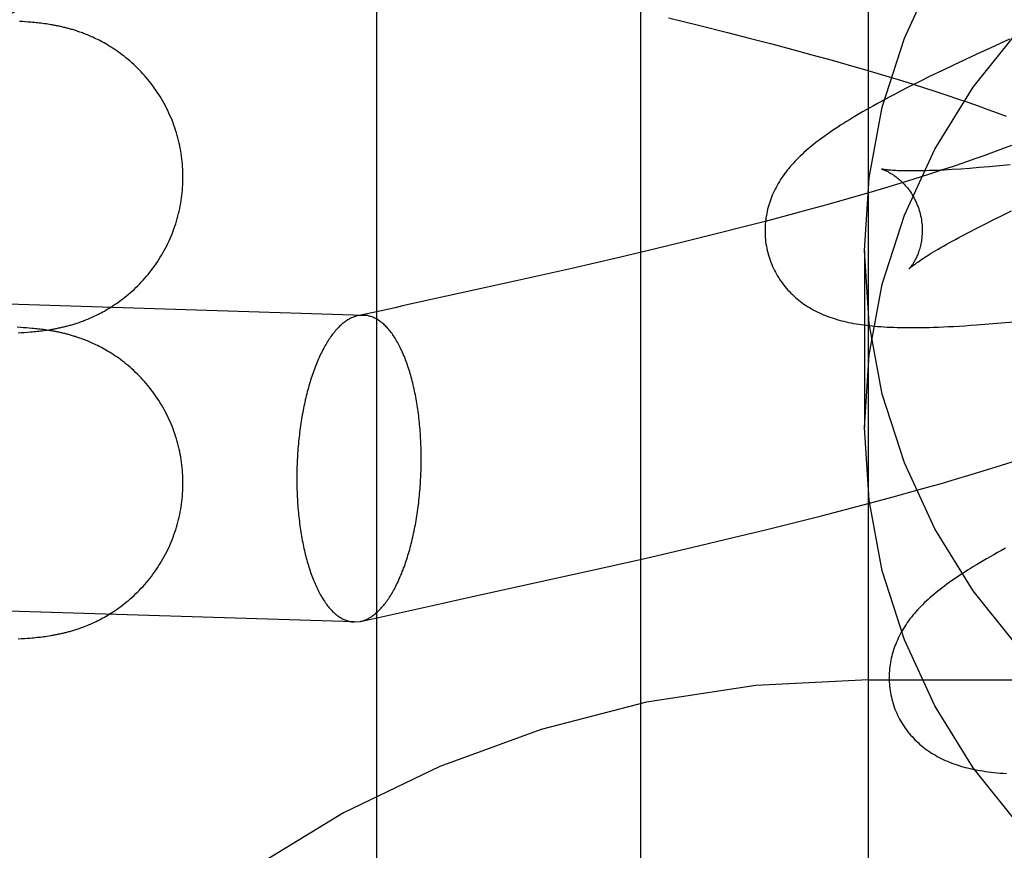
# Model space of a CAD drawing. Header units: inches. Extents: x 0 to 293, y 0 to 190.
# Tile 47 of 104: x 84.541 to 84.666, y 100.123 to 100.228. Entities that reach past the tile are written whole.
import ezdxf

# ---------------------------------------------------------------- set-up
doc = ezdxf.new("R2010")
doc.units = ezdxf.units.IN
doc.header["$LTSCALE"] = 16.12069
doc.header["$MEASUREMENT"] = 0
doc.linetypes.add('HIDDEN', pattern=[0.2, 0.1, -0.1])
doc.layers.add('DEFAULT_2', color=8, linetype='HIDDEN')
doc.layers.add('RIGHT_OR_MAIN_DOOR_ASSEMBLY', color=7, linetype='CONTINUOUS')

msp = doc.modelspace()

# ---------------------------------------------------------------- linework, layer by layer
at = {"layer": 'DEFAULT_2', "color": 8, "linetype": 'HIDDEN'}
for p, q in [((84.64877, 96.89508), (84.64877, 102.39559)), ((84.58627, 99.54693), (84.58627, 100.28998)), ((84.5412, 100.22795), (84.54081, 100.22797)), ((84.54158, 100.22792), (84.5412, 100.22795)), ((84.54193, 100.22789), (84.54158, 100.22792)), ((84.54227, 100.22786), (84.54193, 100.22789)), ((84.54249, 100.22784), (84.54227, 100.22786)), ((84.54271, 100.22782), (84.54249, 100.22784)), ((84.54292, 100.2278), (84.54271, 100.22782)), ((84.54313, 100.22778), (84.54292, 100.2278)), ((84.54334, 100.22776), (84.54313, 100.22778)), ((84.54355, 100.22773), (84.54334, 100.22776)), ((84.54377, 100.22771), (84.54355, 100.22773)), ((84.54398, 100.22768), (84.54377, 100.22771)), ((84.54419, 100.22765), (84.54398, 100.22768)), ((84.54441, 100.22762), (84.54419, 100.22765)), ((84.54462, 100.22758), (84.54441, 100.22762)), ((84.62336, 100.22841), (84.62715, 100.22748)), ((84.62715, 100.22748), (84.63087, 100.22655)), ((84.63087, 100.22655), (84.63362, 100.22585)), ((84.63362, 100.22585), (84.63633, 100.22515)), ((84.63633, 100.22515), (84.63898, 100.22445)), ((84.66671, 100.2257), (84.66425, 100.22459)), ((84.63898, 100.22445), (84.64159, 100.22374)), ((84.64159, 100.22374), (84.64414, 100.22304)), ((84.66266, 100.22386), (84.66111, 100.22314)), ((84.66425, 100.22459), (84.66266, 100.22386)), ((84.64414, 100.22304), (84.64663, 100.22233)), ((84.65958, 100.22243), (84.65809, 100.22171)), ((84.66111, 100.22314), (84.65958, 100.22243)), ((84.64663, 100.22233), (84.64826, 100.22186)), ((84.64826, 100.22186), (84.64986, 100.22139)), ((84.64986, 100.22139), (84.65142, 100.22092)), ((84.65809, 100.22171), (84.65663, 100.221)), ((84.65142, 100.22092), (84.65296, 100.22045)), ((84.65296, 100.22045), (84.65446, 100.21999)), ((84.65523, 100.22031), (84.65391, 100.21965)), ((84.65446, 100.21999), (84.65592, 100.21952)), ((84.65663, 100.221), (84.65523, 100.22031)), ((84.65391, 100.21965), (84.65267, 100.21901)), ((84.65592, 100.21952), (84.65735, 100.21906)), ((84.65735, 100.21906), (84.65875, 100.2186)), ((84.65875, 100.2186), (84.6601, 100.21814)), ((84.6601, 100.21814), (84.66142, 100.21769)), ((84.66142, 100.21769), (84.66271, 100.21724)), ((84.66271, 100.21724), (84.66395, 100.21679)), ((84.66395, 100.21679), (84.66514, 100.21635)), ((84.66514, 100.21635), (84.6663, 100.21592)), ((84.66466, 100.21135), (84.66345, 100.2109)), ((84.66583, 100.21178), (84.66466, 100.21135)), ((84.66696, 100.21221), (84.66583, 100.21178)), ((84.6609, 100.21001), (84.65956, 100.20955)), ((84.66219, 100.21046), (84.6609, 100.21001)), ((84.66345, 100.2109), (84.66219, 100.21046)), ((84.65678, 100.20863), (84.65534, 100.20817)), ((84.65819, 100.20909), (84.65678, 100.20863)), ((84.65956, 100.20955), (84.65819, 100.20909)), ((84.66053, 100.20921), (84.65944, 100.20914)), ((84.66167, 100.20929), (84.66053, 100.20921)), ((84.66287, 100.20939), (84.66167, 100.20929)), ((84.66413, 100.20949), (84.66287, 100.20939)), ((84.66545, 100.20962), (84.66413, 100.20949)), ((84.66681, 100.20975), (84.66545, 100.20962)), ((84.65386, 100.20771), (84.65235, 100.20724)), ((84.65534, 100.20817), (84.65386, 100.20771)), ((84.64923, 100.20631), (84.64763, 100.20584)), ((84.65081, 100.20677), (84.64923, 100.20631)), ((84.65235, 100.20724), (84.65081, 100.20677)), ((84.64599, 100.20537), (84.64349, 100.20466)), ((84.64763, 100.20584), (84.64599, 100.20537)), ((84.64093, 100.20396), (84.63831, 100.20325)), ((84.64349, 100.20466), (84.64093, 100.20396)), ((84.66577, 100.20331), (84.66695, 100.20389)), ((84.63564, 100.20255), (84.63293, 100.20185)), ((84.63831, 100.20325), (84.63564, 100.20255)), ((84.66356, 100.20222), (84.66464, 100.20276)), ((84.66464, 100.20276), (84.66577, 100.20331)), ((84.63293, 100.20185), (84.62925, 100.20092)), ((84.66068, 100.20072), (84.66158, 100.2012)), ((84.66158, 100.2012), (84.66254, 100.2017)), ((84.66254, 100.2017), (84.66356, 100.20222)), ((84.6255, 100.19999), (84.6217, 100.19907)), ((84.62925, 100.20092), (84.6255, 100.19999)), ((84.6217, 100.19907), (84.61689, 100.19793)), ((84.64827, 100.19884), (84.64827, 100.17635)), ((84.61689, 100.19793), (84.61105, 100.19658)), ((84.5846, 100.19061), (84.37712, 100.19706)), ((84.61105, 100.19658), (84.60419, 100.19503)), ((84.5846, 100.19061), (84.58379, 100.19054)), ((84.54094, 100.18906), (84.54053, 100.18909)), ((84.54133, 100.18903), (84.54094, 100.18906)), ((84.54169, 100.18901), (84.54133, 100.18903)), ((84.54204, 100.18898), (84.54169, 100.18901)), ((84.54238, 100.18895), (84.54204, 100.18898)), ((84.5426, 100.18893), (84.54238, 100.18895)), ((84.54281, 100.18891), (84.5426, 100.18893)), ((84.54264, 100.18854), (84.54286, 100.18856)), ((84.54303, 100.18889), (84.54281, 100.18891)), ((84.54286, 100.18856), (84.54307, 100.18858)), ((84.54324, 100.18886), (84.54303, 100.18889)), ((84.54307, 100.18858), (84.54328, 100.1886)), ((84.54345, 100.18884), (84.54324, 100.18886)), ((84.54328, 100.1886), (84.54348, 100.18863)), ((84.54366, 100.18881), (84.54345, 100.18884)), ((84.54348, 100.18863), (84.54369, 100.18865)), ((84.54387, 100.18879), (84.54366, 100.18881)), ((84.54369, 100.18865), (84.5439, 100.18868)), ((84.54409, 100.18876), (84.54387, 100.18879)), ((84.5439, 100.18868), (84.54411, 100.18871)), ((84.5443, 100.18873), (84.54409, 100.18876)), ((84.54411, 100.18871), (84.54433, 100.18874)), ((84.54452, 100.1887), (84.5443, 100.18873)), ((84.54433, 100.18874), (84.54454, 100.18877)), ((84.54454, 100.18877), (84.54477, 100.18881)), ((84.66407, 100.18951), (84.66567, 100.18965)), ((84.66567, 100.18965), (84.66729, 100.1898)), ((84.54065, 100.18838), (84.54107, 100.18841)), ((84.54107, 100.18841), (84.54147, 100.18844)), ((84.54147, 100.18844), (84.54184, 100.18847)), ((84.54184, 100.18847), (84.5422, 100.1885)), ((84.5422, 100.1885), (84.54242, 100.18852)), ((84.54242, 100.18852), (84.54264, 100.18854)), ((84.66377, 100.17095), (84.6657, 100.17155)), ((84.6657, 100.17155), (84.66762, 100.17215)), ((84.65986, 100.16978), (84.66182, 100.17036)), ((84.66182, 100.17036), (84.66377, 100.17095)), ((84.65492, 100.16837), (84.6569, 100.16893)), ((84.6489, 100.16673), (84.65192, 100.16754)), ((84.65192, 100.16754), (84.65492, 100.16837)), ((84.64587, 100.16592), (84.6489, 100.16673)), ((84.63976, 100.16436), (84.64282, 100.16514)), ((84.64282, 100.16514), (84.64587, 100.16592)), ((84.63567, 100.16335), (84.63976, 100.16436)), ((84.62645, 100.16114), (84.63157, 100.16235)), ((84.63157, 100.16235), (84.63567, 100.16335)), ((84.62033, 100.15972), (84.62645, 100.16114)), ((84.61326, 100.15812), (84.62033, 100.15972)), ((84.58339, 100.15163), (84.37591, 100.15808)), ((84.58339, 100.15163), (84.5842, 100.15171)), ((84.54347, 100.14972), (84.54368, 100.14975)), ((84.54368, 100.14975), (84.54389, 100.14977)), ((84.54389, 100.14977), (84.5441, 100.1498)), ((84.5441, 100.1498), (84.54431, 100.14983)), ((84.54431, 100.14983), (84.54453, 100.14986)), ((84.54453, 100.14986), (84.54475, 100.1499)), ((84.54064, 100.14948), (84.54106, 100.14951)), ((84.54106, 100.14951), (84.54146, 100.14953)), ((84.54146, 100.14953), (84.54183, 100.14956)), ((84.54183, 100.14956), (84.54219, 100.14959)), ((84.54219, 100.14959), (84.54241, 100.14961)), ((84.54241, 100.14961), (84.54263, 100.14963)), ((84.54263, 100.14963), (84.54285, 100.14965)), ((84.54285, 100.14965), (84.54306, 100.14968)), ((84.54306, 100.14968), (84.54326, 100.1497)), ((84.54326, 100.1497), (84.54347, 100.14972)), ((84.64877, 100.14426), (85.14877, 100.14426))]:
    msp.add_line(p, q, dxfattribs=at)
for points in [[(84.64827, 100.19884), (84.64885, 100.20808), (84.65053, 100.21706), (84.65334, 100.22584), (84.6572, 100.23423), (84.66208, 100.24209), (84.66788, 100.24934)], [(84.5616, 100.20818), (84.5616, 100.2085), (84.56159, 100.20883), (84.56158, 100.20917), (84.56156, 100.20951), (84.56153, 100.20984), (84.5615, 100.21018), (84.56146, 100.21052), (84.56142, 100.21085), (84.56137, 100.21118), (84.56132, 100.21152), (84.56126, 100.21185), (84.56119, 100.21218), (84.56112, 100.21251), (84.56104, 100.21284), (84.56096, 100.21317), (84.56087, 100.21349), (84.56077, 100.21381), (84.56067, 100.21414), (84.56057, 100.21446), (84.56045, 100.21478), (84.56034, 100.21509), (84.56022, 100.21541), (84.56009, 100.21572), (84.55995, 100.21603), (84.55982, 100.21633), (84.55967, 100.21664), (84.55952, 100.21694), (84.55937, 100.21724), (84.55921, 100.21754), (84.55905, 100.21783), (84.55888, 100.21812), (84.5587, 100.21841), (84.55853, 100.21869), (84.55834, 100.21897), (84.55816, 100.21925), (84.55796, 100.21952), (84.55777, 100.21979), (84.55756, 100.22006), (84.55736, 100.22032), (84.55715, 100.22058), (84.55694, 100.22084), (84.55672, 100.22109), (84.5565, 100.22133), (84.55628, 100.22157), (84.55605, 100.22181), (84.55582, 100.22204), (84.55559, 100.22227), (84.55535, 100.22249), (84.55511, 100.22271), (84.55487, 100.22292), (84.55463, 100.22312), (84.55439, 100.22332), (84.55415, 100.22351), (84.55391, 100.2237), (84.55367, 100.22388), (84.55342, 100.22406), (84.55318, 100.22423), (84.55295, 100.22439), (84.55271, 100.22455), (84.55247, 100.2247), (84.55224, 100.22484), (84.55202, 100.22498), (84.55179, 100.22511), (84.55157, 100.22523), (84.55136, 100.22535), (84.55114, 100.22546), (84.55094, 100.22557), (84.55074, 100.22567), (84.55054, 100.22577), (84.55035, 100.22586), (84.55016, 100.22595), (84.54998, 100.22603), (84.5498, 100.22611), (84.54962, 100.22618), (84.54945, 100.22625), (84.54929, 100.22632), (84.54912, 100.22639), (84.54897, 100.22645), (84.54881, 100.2265), (84.54866, 100.22656), (84.54851, 100.22661), (84.54837, 100.22666), (84.54822, 100.22671), (84.54808, 100.22676), (84.54795, 100.2268), (84.54781, 100.22685), (84.54768, 100.22689), (84.54755, 100.22693), (84.54743, 100.22696), (84.5473, 100.227), (84.54717, 100.22704), (84.54705, 100.22707), (84.54693, 100.2271), (84.54681, 100.22713), (84.54669, 100.22717), (84.54657, 100.22719), (84.54645, 100.22722), (84.54633, 100.22725), (84.54621, 100.22728), (84.54609, 100.22731), (84.54597, 100.22733), (84.54585, 100.22736), (84.54574, 100.22738), (84.54562, 100.22741), (84.54551, 100.22743), (84.54539, 100.22745), (84.54528, 100.22747), (84.54517, 100.22749), (84.54506, 100.22751), (84.54495, 100.22753), (84.54484, 100.22755), (84.54462, 100.22758)], [(84.64827, 100.17635), (84.64885, 100.18559), (84.65053, 100.19457), (84.65334, 100.20335), (84.6572, 100.21174), (84.66208, 100.2196), (84.66788, 100.22684)], [(84.65267, 100.21901), (84.65208, 100.2187), (84.65151, 100.2184), (84.65096, 100.2181), (84.65043, 100.21781), (84.64991, 100.21753), (84.64942, 100.21726), (84.64893, 100.21699), (84.64847, 100.21672), (84.64802, 100.21646), (84.64758, 100.21621), (84.64716, 100.21596), (84.64675, 100.21571), (84.64635, 100.21547), (84.64597, 100.21523), (84.6456, 100.215), (84.64523, 100.21477), (84.64488, 100.21454), (84.64454, 100.21432), (84.6442, 100.21409), (84.64388, 100.21387), (84.64357, 100.21365), (84.64326, 100.21343), (84.64296, 100.21322), (84.64267, 100.213), (84.64238, 100.21279), (84.6421, 100.21257), (84.64183, 100.21236), (84.64157, 100.21215), (84.64131, 100.21193), (84.64106, 100.21172)], [(84.64106, 100.21172), (84.64081, 100.2115), (84.64057, 100.21129), (84.64033, 100.21107), (84.6401, 100.21085), (84.63987, 100.21063), (84.63965, 100.21041), (84.63944, 100.21019), (84.63923, 100.20996), (84.63903, 100.20974), (84.63883, 100.20951), (84.63864, 100.20928), (84.63845, 100.20905), (84.63827, 100.20881), (84.63809, 100.20858), (84.63792, 100.20834), (84.63776, 100.20811), (84.6376, 100.20787), (84.63745, 100.20762), (84.6373, 100.20738), (84.63716, 100.20713), (84.63703, 100.20688), (84.6369, 100.20663), (84.63677, 100.20638), (84.63666, 100.20613), (84.63655, 100.20588), (84.63645, 100.20563), (84.63635, 100.20538), (84.63626, 100.20512), (84.63617, 100.20487), (84.6361, 100.20461), (84.63602, 100.20435), (84.63595, 100.20409), (84.63589, 100.20382), (84.63584, 100.20355), (84.63579, 100.20329), (84.63574, 100.20302), (84.63571, 100.20274), (84.63568, 100.20247), (84.63565, 100.2022), (84.63563, 100.20192), (84.63562, 100.20164), (84.63562, 100.20137), (84.63562, 100.20109), (84.63563, 100.20081), (84.63565, 100.20053), (84.63567, 100.20025), (84.6357, 100.19998), (84.63574, 100.1997), (84.63579, 100.19942), (84.63584, 100.19915), (84.6359, 100.19887), (84.63596, 100.1986), (84.63603, 100.19837)], [(84.65045, 100.20919), (84.65044, 100.20919), (84.65043, 100.2092), (84.65044, 100.2092), (84.65045, 100.20919), (84.65047, 100.20918), (84.6505, 100.20918), (84.65054, 100.20916), (84.65058, 100.20915), (84.65063, 100.20913), (84.65069, 100.20911), (84.65075, 100.20909), (84.65082, 100.20906), (84.65089, 100.20903), (84.65097, 100.209), (84.65105, 100.20896), (84.65113, 100.20892), (84.65122, 100.20888), (84.65132, 100.20883), (84.65141, 100.20878), (84.65151, 100.20872), (84.65162, 100.20866), (84.65173, 100.20859), (84.65184, 100.20852), (84.65195, 100.20845), (84.65206, 100.20837), (84.65218, 100.20829), (84.6523, 100.2082), (84.65243, 100.2081), (84.65255, 100.208), (84.65268, 100.20789), (84.6528, 100.20778), (84.65293, 100.20766), (84.65306, 100.20754), (84.65319, 100.20741), (84.65333, 100.20727), (84.65346, 100.20712), (84.65359, 100.20697), (84.65372, 100.20681), (84.65385, 100.20664), (84.65398, 100.20647), (84.6541, 100.20629), (84.65423, 100.2061), (84.65435, 100.20591), (84.65447, 100.20571), (84.65458, 100.20551), (84.65469, 100.2053), (84.65479, 100.20508), (84.65489, 100.20486), (84.65499, 100.20463), (84.65508, 100.2044), (84.65516, 100.20417), (84.65523, 100.20393), (84.65529, 100.20373)], [(84.65944, 100.20914), (84.65841, 100.20908), (84.65792, 100.20905), (84.65745, 100.20903), (84.65699, 100.20901), (84.65654, 100.209), (84.65612, 100.20899), (84.6557, 100.20897), (84.65531, 100.20897), (84.65493, 100.20896), (84.65457, 100.20896), (84.65422, 100.20896), (84.65389, 100.20896), (84.65357, 100.20896), (84.65327, 100.20897), (84.65299, 100.20898), (84.65272, 100.20898), (84.65247, 100.20899), (84.65224, 100.20901), (84.65202, 100.20902), (84.65182, 100.20903), (84.65163, 100.20905), (84.65146, 100.20906), (84.6513, 100.20907), (84.65116, 100.20909), (84.65103, 100.2091), (84.65092, 100.20912), (84.65081, 100.20913), (84.65073, 100.20914), (84.65065, 100.20916), (84.65059, 100.20917), (84.65053, 100.20918), (84.65049, 100.20918), (84.65046, 100.20919), (84.65045, 100.20919)], [(84.54477, 100.18881), (84.54488, 100.18883), (84.54499, 100.18884), (84.5451, 100.18886), (84.54522, 100.18888), (84.54533, 100.18891), (84.54544, 100.18893), (84.54555, 100.18895), (84.54567, 100.18897), (84.54578, 100.189), (84.5459, 100.18902), (84.54602, 100.18905), (84.54613, 100.18907), (84.54625, 100.1891), (84.54637, 100.18913), (84.54649, 100.18915), (84.54661, 100.18918), (84.54673, 100.18922), (84.54685, 100.18925), (84.54698, 100.18928), (84.5471, 100.18931), (84.54722, 100.18935), (84.54735, 100.18938), (84.54747, 100.18942), (84.5476, 100.18946), (84.54773, 100.1895), (84.54786, 100.18954), (84.548, 100.18958), (84.54813, 100.18963), (84.54827, 100.18967), (84.54842, 100.18972), (84.54856, 100.18977), (84.54871, 100.18983), (84.54886, 100.18988), (84.54902, 100.18994), (84.54918, 100.19), (84.54934, 100.19007), (84.54951, 100.19014), (84.54968, 100.19021), (84.54986, 100.19029), (84.55004, 100.19037), (84.55022, 100.19045), (84.55041, 100.19054), (84.5506, 100.19063), (84.55079, 100.19073), (84.55099, 100.19083), (84.5512, 100.19093), (84.55141, 100.19105), (84.55162, 100.19116), (84.55184, 100.19129), (84.55206, 100.19142), (84.55229, 100.19156), (84.55252, 100.1917), (84.55275, 100.19185), (84.55299, 100.19201), (84.55323, 100.19217), (84.55347, 100.19234), (84.55371, 100.19252), (84.55395, 100.1927), (84.55419, 100.19289), (84.55443, 100.19308), (84.55468, 100.19328), (84.55491, 100.19349), (84.55515, 100.1937), (84.55539, 100.19391), (84.55562, 100.19414), (84.55585, 100.19436), (84.55608, 100.19459), (84.55631, 100.19483), (84.55653, 100.19507), (84.55675, 100.19532), (84.55697, 100.19557), (84.55718, 100.19582), (84.55739, 100.19608), (84.55759, 100.19634), (84.55779, 100.19661), (84.55799, 100.19688), (84.55818, 100.19715), (84.55836, 100.19743), (84.55855, 100.19771), (84.55872, 100.19799), (84.5589, 100.19828), (84.55906, 100.19857), (84.55923, 100.19886), (84.55939, 100.19916), (84.55954, 100.19946), (84.55969, 100.19976), (84.55983, 100.20006), (84.55997, 100.20037), (84.5601, 100.20068), (84.56023, 100.20099), (84.56035, 100.2013), (84.56046, 100.20162), (84.56057, 100.20193), (84.56068, 100.20225), (84.56078, 100.20257), (84.56087, 100.2029), (84.56096, 100.20322), (84.56104, 100.20355), (84.56112, 100.20387), (84.56119, 100.2042), (84.56126, 100.20453), (84.56132, 100.20486), (84.56137, 100.2052), (84.56142, 100.20553), (84.56146, 100.20586), (84.5615, 100.2062), (84.56153, 100.20653), (84.56156, 100.20687), (84.56158, 100.2072), (84.56159, 100.20754), (84.5616, 100.20788), (84.5616, 100.20818)], [(84.65529, 100.20373), (84.65535, 100.20352), (84.65541, 100.20327), (84.65546, 100.20303), (84.6555, 100.20279), (84.65554, 100.20255), (84.65556, 100.20231), (84.65559, 100.20207), (84.6556, 100.20183), (84.65561, 100.2016), (84.65561, 100.20137), (84.65561, 100.20114), (84.6556, 100.20092), (84.65558, 100.2007), (84.65556, 100.20048), (84.65554, 100.20027), (84.65551, 100.20007), (84.65547, 100.19987), (84.65544, 100.19968), (84.6554, 100.19949), (84.65535, 100.19931), (84.6553, 100.19914), (84.65526, 100.19897), (84.6552, 100.19881), (84.65515, 100.19865), (84.6551, 100.1985), (84.65504, 100.19836), (84.65498, 100.19822), (84.65493, 100.19809), (84.65487, 100.19796), (84.65481, 100.19784), (84.65475, 100.19772), (84.65469, 100.19761), (84.65464, 100.1975), (84.65458, 100.1974), (84.65452, 100.19731), (84.65447, 100.19722), (84.65441, 100.19713), (84.65436, 100.19705), (84.65431, 100.19698), (84.65426, 100.19691), (84.65422, 100.19685), (84.65417, 100.19679), (84.65413, 100.19674), (84.65409, 100.19669), (84.65406, 100.19665), (84.65403, 100.19662), (84.654, 100.19659), (84.65398, 100.19656), (84.65397, 100.19655), (84.65396, 100.19653), (84.65395, 100.19653)], [(84.65395, 100.19653), (84.65396, 100.19654), (84.65397, 100.19655), (84.654, 100.19657), (84.65403, 100.1966), (84.65407, 100.19663), (84.65411, 100.19667), (84.65417, 100.19672), (84.65424, 100.19678), (84.65432, 100.19684), (84.65441, 100.19691), (84.65451, 100.19699), (84.65463, 100.19708), (84.65475, 100.19717), (84.65489, 100.19727), (84.65504, 100.19738), (84.65521, 100.19749), (84.65539, 100.19762), (84.65558, 100.19774), (84.65579, 100.19788), (84.65601, 100.19803), (84.65625, 100.19818), (84.6565, 100.19834), (84.65676, 100.1985), (84.65704, 100.19867), (84.65734, 100.19885), (84.65765, 100.19903), (84.65798, 100.19922), (84.65832, 100.19942), (84.65867, 100.19962), (84.65905, 100.19983), (84.65943, 100.20005), (84.65983, 100.20027), (84.66025, 100.20049), (84.66068, 100.20072)], [(84.66788, 100.14834), (84.66208, 100.15558), (84.6572, 100.16345), (84.65334, 100.17184), (84.65053, 100.18061), (84.64885, 100.18959), (84.64827, 100.19884)], [(84.63603, 100.19837), (84.63609, 100.19814), (84.63618, 100.19787), (84.63627, 100.19761), (84.63636, 100.19735), (84.63647, 100.19709), (84.63658, 100.19683), (84.6367, 100.19658), (84.63682, 100.19632), (84.63695, 100.19608), (84.63708, 100.19583), (84.63722, 100.1956), (84.63737, 100.19536), (84.63752, 100.19513), (84.63768, 100.1949), (84.63784, 100.19468), (84.63801, 100.19446), (84.63818, 100.19425), (84.63835, 100.19404), (84.63854, 100.19383), (84.63872, 100.19364), (84.63891, 100.19344), (84.6391, 100.19325), (84.6393, 100.19307), (84.6395, 100.19289), (84.63971, 100.19271), (84.63991, 100.19254), (84.64013, 100.19237), (84.64034, 100.19221), (84.64057, 100.19205), (84.64079, 100.1919), (84.64103, 100.19175), (84.64127, 100.1916), (84.64151, 100.19146), (84.64176, 100.19132), (84.64201, 100.19118), (84.64227, 100.19105), (84.64253, 100.19093), (84.64279, 100.19081), (84.64306, 100.19069), (84.64333, 100.19058), (84.6436, 100.19048), (84.64388, 100.19038), (84.64416, 100.19028), (84.64445, 100.19019), (84.64474, 100.1901), (84.64503, 100.19001), (84.64533, 100.18993), (84.64563, 100.18986), (84.64594, 100.18978), (84.64625, 100.18972), (84.64656, 100.18965), (84.64688, 100.18959), (84.6472, 100.18954), (84.64753, 100.18948), (84.64786, 100.18943), (84.6482, 100.18939), (84.64854, 100.18934), (84.64889, 100.1893), (84.64925, 100.18927), (84.64961, 100.18923), (84.64998, 100.1892), (84.65036, 100.18917), (84.65075, 100.18915), (84.65115, 100.18912), (84.65157, 100.1891), (84.65199, 100.18909), (84.65243, 100.18907), (84.65288, 100.18906), (84.65334, 100.18905), (84.65382, 100.18905), (84.65432, 100.18905), (84.65483, 100.18905), (84.65536, 100.18906), (84.65591, 100.18907), (84.65648, 100.18908), (84.65706, 100.1891), (84.65767, 100.18912), (84.6583, 100.18914), (84.65894, 100.18917), (84.65961, 100.18921), (84.66031, 100.18925), (84.66102, 100.18929), (84.66176, 100.18934), (84.66251, 100.18939), (84.66407, 100.18951)], [(84.60419, 100.19503), (84.58953, 100.1918), (84.58857, 100.19158), (84.5876, 100.19137), (84.58664, 100.19116), (84.58379, 100.19054)], [(84.58379, 100.19054), (84.58375, 100.19053), (84.58364, 100.1905), (84.58352, 100.19046), (84.5834, 100.19043), (84.58328, 100.19038), (84.58316, 100.19034), (84.58304, 100.19028), (84.58292, 100.19023), (84.5828, 100.19017), (84.58269, 100.1901), (84.58257, 100.19003), (84.58245, 100.18996), (84.58233, 100.18988), (84.58222, 100.1898), (84.5821, 100.18971), (84.58198, 100.18962), (84.58187, 100.18953), (84.58175, 100.18943), (84.58164, 100.18932), (84.58153, 100.18922), (84.58141, 100.1891), (84.5813, 100.18899), (84.58119, 100.18887), (84.58108, 100.18875), (84.58097, 100.18862), (84.58086, 100.18849), (84.58075, 100.18835), (84.58064, 100.18821), (84.58053, 100.18807), (84.58042, 100.18792), (84.58032, 100.18777), (84.58021, 100.18761), (84.58011, 100.18745), (84.58, 100.18729), (84.5799, 100.18713), (84.5798, 100.18696), (84.5797, 100.18678), (84.5796, 100.1866), (84.5795, 100.18642), (84.5794, 100.18624), (84.5793, 100.18605), (84.57921, 100.18586), (84.57911, 100.18567), (84.57902, 100.18547), (84.57893, 100.18527), (84.57884, 100.18506), (84.57875, 100.18486), (84.57866, 100.18465), (84.57857, 100.18443), (84.57848, 100.18422), (84.5784, 100.184), (84.57832, 100.18377), (84.57823, 100.18355), (84.57815, 100.18332), (84.57807, 100.18309), (84.57799, 100.18285), (84.57792, 100.18262), (84.57784, 100.18238), (84.57777, 100.18214), (84.57769, 100.18189), (84.57762, 100.18165), (84.57755, 100.1814), (84.57748, 100.18115), (84.57742, 100.18089), (84.57735, 100.18064), (84.57729, 100.18038), (84.57722, 100.18012), (84.57716, 100.17986), (84.5771, 100.17959), (84.57704, 100.17933), (84.57699, 100.17906), (84.57693, 100.17879), (84.57688, 100.17852), (84.57683, 100.17824), (84.57678, 100.17797), (84.57673, 100.17769), (84.57668, 100.17742), (84.57664, 100.17714), (84.5766, 100.17686), (84.57655, 100.17657), (84.57651, 100.17629), (84.57648, 100.17601), (84.57644, 100.17572), (84.57641, 100.17543), (84.57637, 100.17515), (84.57634, 100.17486), (84.57631, 100.17457), (84.57628, 100.17428), (84.57626, 100.17399), (84.57623, 100.17369), (84.57621, 100.1734), (84.57619, 100.17311), (84.57617, 100.17282), (84.57615, 100.17252), (84.57614, 100.17223), (84.57613, 100.17194), (84.57611, 100.17164), (84.5761, 100.17135), (84.5761, 100.17105), (84.57609, 100.17076), (84.57609, 100.17046), (84.57608, 100.17017), (84.57608, 100.16988)], [(84.59191, 100.17237), (84.59191, 100.17266), (84.5919, 100.17296), (84.5919, 100.17325), (84.59189, 100.17354), (84.59188, 100.17383), (84.59187, 100.17413), (84.59186, 100.17442), (84.59185, 100.17471), (84.59183, 100.175), (84.59182, 100.17528), (84.5918, 100.17557), (84.59178, 100.17586), (84.59175, 100.17614), (84.59173, 100.17643), (84.5917, 100.17671), (84.59168, 100.17699), (84.59165, 100.17727), (84.59162, 100.17755), (84.59158, 100.17783), (84.59155, 100.1781), (84.59151, 100.17838), (84.59147, 100.17865), (84.59143, 100.17892), (84.59139, 100.17919), (84.59135, 100.17945), (84.5913, 100.17972), (84.59126, 100.17998), (84.59121, 100.18024), (84.59116, 100.1805), (84.59111, 100.18076), (84.59105, 100.18102), (84.591, 100.18127), (84.59094, 100.18152), (84.59089, 100.18177), (84.59083, 100.18201), (84.59076, 100.18225), (84.5907, 100.18249), (84.59064, 100.18273), (84.59057, 100.18297), (84.59051, 100.1832), (84.59044, 100.18343), (84.59037, 100.18366), (84.5903, 100.18388), (84.59022, 100.1841), (84.59015, 100.18432), (84.59007, 100.18454), (84.58999, 100.18475), (84.58992, 100.18496), (84.58984, 100.18516), (84.58976, 100.18536), (84.58967, 100.18556), (84.58959, 100.18576), (84.5895, 100.18595), (84.58942, 100.18614), (84.58933, 100.18633), (84.58924, 100.18651), (84.58915, 100.18669), (84.58906, 100.18687), (84.58897, 100.18704), (84.58887, 100.18721), (84.58878, 100.18737), (84.58868, 100.18753), (84.58859, 100.18769), (84.58849, 100.18784), (84.58839, 100.18799), (84.58829, 100.18814), (84.58819, 100.18828), (84.58809, 100.18842), (84.58798, 100.18855), (84.58788, 100.18868), (84.58778, 100.18881), (84.58767, 100.18893), (84.58756, 100.18905), (84.58746, 100.18916), (84.58735, 100.18927), (84.58724, 100.18937), (84.58713, 100.18948), (84.58702, 100.18957), (84.58691, 100.18967), (84.5868, 100.18975), (84.58669, 100.18984), (84.58657, 100.18992), (84.58646, 100.18999), (84.58635, 100.19007), (84.58623, 100.19013), (84.58612, 100.1902), (84.586, 100.19025), (84.58589, 100.19031), (84.58577, 100.19036), (84.58565, 100.1904), (84.58554, 100.19045), (84.58542, 100.19048), (84.5853, 100.19051), (84.58518, 100.19054), (84.58507, 100.19057), (84.58495, 100.19058), (84.58483, 100.1906), (84.58471, 100.19061), (84.5846, 100.19061)], [(84.5616, 100.16928), (84.5616, 100.16959), (84.56159, 100.16993), (84.56158, 100.17027), (84.56156, 100.1706), (84.56153, 100.17094), (84.5615, 100.17128), (84.56146, 100.17161), (84.56142, 100.17195), (84.56137, 100.17228), (84.56132, 100.17261), (84.56126, 100.17294), (84.56119, 100.17328), (84.56112, 100.1736), (84.56104, 100.17393), (84.56096, 100.17426), (84.56087, 100.17459), (84.56077, 100.17491), (84.56067, 100.17523), (84.56057, 100.17555), (84.56045, 100.17587), (84.56034, 100.17619), (84.56022, 100.1765), (84.56009, 100.17681), (84.55996, 100.17712), (84.55982, 100.17743), (84.55967, 100.17773), (84.55952, 100.17804), (84.55937, 100.17834), (84.55921, 100.17863), (84.55905, 100.17893), (84.55888, 100.17922), (84.55871, 100.1795), (84.55853, 100.17979), (84.55834, 100.18007), (84.55816, 100.18035), (84.55796, 100.18062), (84.55777, 100.18089), (84.55757, 100.18116), (84.55736, 100.18142), (84.55715, 100.18168), (84.55694, 100.18193), (84.55672, 100.18218), (84.5565, 100.18243), (84.55628, 100.18267), (84.55605, 100.1829), (84.55582, 100.18314), (84.55559, 100.18336), (84.55535, 100.18358), (84.55511, 100.1838), (84.55488, 100.18401), (84.55463, 100.18422), (84.55439, 100.18442), (84.55415, 100.18461), (84.55391, 100.1848), (84.55367, 100.18498), (84.55343, 100.18515), (84.55319, 100.18532), (84.55295, 100.18548), (84.55271, 100.18564), (84.55248, 100.18579), (84.55225, 100.18593), (84.55202, 100.18607), (84.55179, 100.1862), (84.55157, 100.18633), (84.55136, 100.18644), (84.55115, 100.18656), (84.55094, 100.18666), (84.55074, 100.18677), (84.55054, 100.18686), (84.55035, 100.18695), (84.55016, 100.18704), (84.54998, 100.18712), (84.5498, 100.1872), (84.54963, 100.18728), (84.54946, 100.18735), (84.54929, 100.18742), (84.54913, 100.18748), (84.54897, 100.18754), (84.54881, 100.1876), (84.54866, 100.18766), (84.54851, 100.18771), (84.54837, 100.18776), (84.54823, 100.18781), (84.54809, 100.18785), (84.54795, 100.1879), (84.54782, 100.18794), (84.54769, 100.18798), (84.54756, 100.18802), (84.54743, 100.18806), (84.5473, 100.1881), (84.54718, 100.18813), (84.54705, 100.18816), (84.54693, 100.1882), (84.54681, 100.18823), (84.54669, 100.18826), (84.54657, 100.18829), (84.54645, 100.18832), (84.54633, 100.18835), (84.54621, 100.18837), (84.54609, 100.1884), (84.54598, 100.18843), (84.54586, 100.18845), (84.54574, 100.18848), (84.54562, 100.1885), (84.54551, 100.18852), (84.5454, 100.18855), (84.54528, 100.18857), (84.54517, 100.18859), (84.54506, 100.18861), (84.54495, 100.18863), (84.54484, 100.18864), (84.54473, 100.18866), (84.54452, 100.1887)], [(84.66788, 100.12585), (84.66208, 100.13309), (84.6572, 100.14095), (84.65334, 100.14934), (84.65053, 100.15812), (84.64885, 100.1671), (84.64827, 100.17635)], [(84.5842, 100.15171), (84.58423, 100.15172), (84.58435, 100.15175), (84.58447, 100.15178), (84.58459, 100.15182), (84.58471, 100.15186), (84.58483, 100.15191), (84.58495, 100.15196), (84.58507, 100.15202), (84.58518, 100.15208), (84.5853, 100.15215), (84.58542, 100.15221), (84.58554, 100.15229), (84.58565, 100.15237), (84.58577, 100.15245), (84.58589, 100.15254), (84.586, 100.15263), (84.58612, 100.15272), (84.58623, 100.15282), (84.58635, 100.15292), (84.58646, 100.15303), (84.58657, 100.15314), (84.58669, 100.15326), (84.5868, 100.15338), (84.58691, 100.1535), (84.58702, 100.15363), (84.58713, 100.15376), (84.58724, 100.1539), (84.58735, 100.15404), (84.58746, 100.15418), (84.58756, 100.15433), (84.58767, 100.15448), (84.58778, 100.15463), (84.58788, 100.15479), (84.58798, 100.15496), (84.58809, 100.15512), (84.58819, 100.15529), (84.58829, 100.15547), (84.58839, 100.15564), (84.58849, 100.15582), (84.58859, 100.15601), (84.58868, 100.15619), (84.58878, 100.15639), (84.58887, 100.15658), (84.58897, 100.15678), (84.58906, 100.15698), (84.58915, 100.15718), (84.58924, 100.15739), (84.58933, 100.1576), (84.58942, 100.15781), (84.5895, 100.15803), (84.58959, 100.15825), (84.58967, 100.15847), (84.58976, 100.1587), (84.58984, 100.15893), (84.58992, 100.15916), (84.58999, 100.15939), (84.59007, 100.15963), (84.59015, 100.15987), (84.59022, 100.16011), (84.5903, 100.16035), (84.59037, 100.1606), (84.59044, 100.16085), (84.59051, 100.1611), (84.59057, 100.16135), (84.59064, 100.16161), (84.5907, 100.16187), (84.59076, 100.16213), (84.59083, 100.16239), (84.59089, 100.16265), (84.59094, 100.16292), (84.591, 100.16319), (84.59105, 100.16346), (84.59111, 100.16373), (84.59116, 100.164), (84.59121, 100.16428), (84.59126, 100.16455), (84.5913, 100.16483), (84.59135, 100.16511), (84.59139, 100.16539), (84.59143, 100.16567), (84.59147, 100.16596), (84.59151, 100.16624), (84.59155, 100.16653), (84.59158, 100.16681), (84.59162, 100.1671), (84.59165, 100.16739), (84.59168, 100.16768), (84.5917, 100.16797), (84.59173, 100.16826), (84.59175, 100.16855), (84.59178, 100.16884), (84.5918, 100.16914), (84.59182, 100.16943), (84.59183, 100.16972), (84.59185, 100.17002), (84.59186, 100.17031), (84.59187, 100.17061), (84.59188, 100.1709), (84.59189, 100.17119), (84.5919, 100.17149), (84.5919, 100.17178), (84.5919, 100.17208), (84.59191, 100.17237)], [(84.57608, 100.16988), (84.57608, 100.16958), (84.57609, 100.16929), (84.57609, 100.169), (84.5761, 100.1687), (84.5761, 100.16841), (84.57611, 100.16812), (84.57613, 100.16783), (84.57614, 100.16754), (84.57615, 100.16725), (84.57617, 100.16696), (84.57619, 100.16668), (84.57621, 100.16639), (84.57623, 100.16611), (84.57626, 100.16582), (84.57628, 100.16554), (84.57631, 100.16526), (84.57634, 100.16498), (84.57637, 100.1647), (84.57641, 100.16442), (84.57644, 100.16415), (84.57648, 100.16387), (84.57651, 100.1636), (84.57655, 100.16333), (84.5766, 100.16306), (84.57664, 100.16279), (84.57668, 100.16253), (84.57673, 100.16226), (84.57678, 100.162), (84.57683, 100.16174), (84.57688, 100.16149), (84.57693, 100.16123), (84.57699, 100.16098), (84.57704, 100.16073), (84.5771, 100.16048), (84.57716, 100.16024), (84.57722, 100.15999), (84.57729, 100.15975), (84.57735, 100.15951), (84.57742, 100.15928), (84.57748, 100.15905), (84.57755, 100.15882), (84.57762, 100.15859), (84.57769, 100.15837), (84.57777, 100.15815), (84.57784, 100.15793), (84.57792, 100.15771), (84.57799, 100.1575), (84.57807, 100.15729), (84.57815, 100.15709), (84.57823, 100.15688), (84.57832, 100.15668), (84.5784, 100.15649), (84.57848, 100.15629), (84.57857, 100.1561), (84.57866, 100.15592), (84.57875, 100.15574), (84.57884, 100.15556), (84.57893, 100.15538), (84.57902, 100.15521), (84.57911, 100.15504), (84.57921, 100.15488), (84.5793, 100.15472), (84.5794, 100.15456), (84.5795, 100.15441), (84.5796, 100.15426), (84.5797, 100.15411), (84.5798, 100.15397), (84.5799, 100.15383), (84.58, 100.1537), (84.58011, 100.15357), (84.58021, 100.15344), (84.58032, 100.15332), (84.58042, 100.1532), (84.58053, 100.15309), (84.58064, 100.15298), (84.58075, 100.15287), (84.58086, 100.15277), (84.58097, 100.15267), (84.58108, 100.15258), (84.58119, 100.15249), (84.5813, 100.15241), (84.58141, 100.15233), (84.58153, 100.15225), (84.58164, 100.15218), (84.58175, 100.15211), (84.58187, 100.15205), (84.58198, 100.15199), (84.5821, 100.15194), (84.58222, 100.15189), (84.58233, 100.15184), (84.58245, 100.1518), (84.58257, 100.15177), (84.58269, 100.15173), (84.5828, 100.15171), (84.58292, 100.15168), (84.58304, 100.15166), (84.58316, 100.15165), (84.58328, 100.15164), (84.58339, 100.15163)], [(84.6569, 100.16893), (84.65789, 100.16921), (84.65986, 100.16978)], [(84.54475, 100.1499), (84.54486, 100.14992), (84.54497, 100.14994), (84.54509, 100.14996), (84.5452, 100.14998), (84.54531, 100.15), (84.54543, 100.15002), (84.54554, 100.15004), (84.54565, 100.15006), (84.54577, 100.15009), (84.54588, 100.15011), (84.546, 100.15014), (84.54612, 100.15016), (84.54624, 100.15019), (84.54636, 100.15022), (84.54648, 100.15025), (84.5466, 100.15028), (84.54672, 100.15031), (84.54684, 100.15034), (84.54696, 100.15037), (84.54708, 100.1504), (84.54721, 100.15044), (84.54733, 100.15047), (84.54746, 100.15051), (84.54758, 100.15055), (84.54771, 100.15059), (84.54785, 100.15063), (84.54798, 100.15067), (84.54812, 100.15071), (84.54826, 100.15076), (84.5484, 100.15081), (84.54854, 100.15086), (84.54869, 100.15092), (84.54884, 100.15097), (84.549, 100.15103), (84.54916, 100.15109), (84.54932, 100.15116), (84.54949, 100.15123), (84.54966, 100.1513), (84.54984, 100.15137), (84.55001, 100.15145), (84.5502, 100.15153), (84.55039, 100.15162), (84.55058, 100.15171), (84.55078, 100.15181), (84.55098, 100.15191), (84.55119, 100.15202), (84.5514, 100.15214), (84.55161, 100.15226), (84.55183, 100.15238), (84.55206, 100.15251), (84.55228, 100.15265), (84.55252, 100.15279), (84.55275, 100.15294), (84.55299, 100.1531), (84.55322, 100.15326), (84.55346, 100.15343), (84.5537, 100.15361), (84.55395, 100.15379), (84.55419, 100.15398), (84.55443, 100.15417), (84.55467, 100.15437), (84.55491, 100.15458), (84.55515, 100.15479), (84.55538, 100.15501), (84.55562, 100.15523), (84.55585, 100.15545), (84.55608, 100.15569), (84.55631, 100.15592), (84.55653, 100.15616), (84.55675, 100.15641), (84.55696, 100.15666), (84.55718, 100.15691), (84.55738, 100.15717), (84.55759, 100.15743), (84.55779, 100.1577), (84.55798, 100.15797), (84.55818, 100.15824), (84.55836, 100.15852), (84.55854, 100.1588), (84.55872, 100.15908), (84.55889, 100.15937), (84.55906, 100.15966), (84.55923, 100.15995), (84.55938, 100.16025), (84.55954, 100.16055), (84.55968, 100.16085), (84.55983, 100.16115), (84.55996, 100.16146), (84.5601, 100.16177), (84.56022, 100.16208), (84.56035, 100.16239), (84.56046, 100.16271), (84.56057, 100.16303), (84.56068, 100.16335), (84.56078, 100.16367), (84.56087, 100.16399), (84.56096, 100.16432), (84.56104, 100.16464), (84.56112, 100.16497), (84.56119, 100.1653), (84.56126, 100.16563), (84.56132, 100.16596), (84.56137, 100.16629), (84.56142, 100.16662), (84.56146, 100.16696), (84.5615, 100.16729), (84.56153, 100.16763), (84.56156, 100.16796), (84.56158, 100.1683), (84.5616, 100.16928)], [(84.66619, 100.16101), (84.66568, 100.16073), (84.66518, 100.16045), (84.6647, 100.16018), (84.66424, 100.15992), (84.66379, 100.15966), (84.66335, 100.1594), (84.66293, 100.15915), (84.66252, 100.15891), (84.66212, 100.15867), (84.66174, 100.15843), (84.66137, 100.1582), (84.66101, 100.15797), (84.66065, 100.15774), (84.66031, 100.15751), (84.65998, 100.15729), (84.65966, 100.15707), (84.65934, 100.15685), (84.65903, 100.15663), (84.65874, 100.15642), (84.65844, 100.1562), (84.65816, 100.15599), (84.65788, 100.15577), (84.65761, 100.15556), (84.65735, 100.15535), (84.65709, 100.15513), (84.65684, 100.15492)], [(84.5958, 100.15427), (84.59767, 100.15468), (84.61326, 100.15812)], [(84.65684, 100.15492), (84.65659, 100.1547), (84.65635, 100.15449), (84.65611, 100.15427), (84.65588, 100.15405), (84.65566, 100.15383), (84.65544, 100.15361), (84.65522, 100.15339), (84.65501, 100.15316), (84.65481, 100.15294), (84.65461, 100.15271), (84.65442, 100.15248), (84.65423, 100.15225), (84.65405, 100.15202), (84.65388, 100.15178), (84.65371, 100.15155), (84.65355, 100.15131), (84.65339, 100.15107), (84.65324, 100.15082), (84.65309, 100.15058), (84.65295, 100.15033), (84.65281, 100.15008), (84.65268, 100.14983), (84.65256, 100.14958), (84.65245, 100.14933), (84.65234, 100.14908), (84.65224, 100.14883), (84.65214, 100.14858), (84.65205, 100.14833), (84.65196, 100.14807), (84.65188, 100.14781), (84.65181, 100.14755), (84.65174, 100.14729), (84.65168, 100.14703), (84.65163, 100.14676), (84.65158, 100.14649), (84.65153, 100.14622), (84.6515, 100.14595), (84.65147, 100.14568), (84.65144, 100.1454), (84.65142, 100.14513), (84.65141, 100.14485), (84.65141, 100.14457), (84.65141, 100.1443), (84.65142, 100.14402), (84.65144, 100.14374), (84.65146, 100.14346), (84.65149, 100.14318), (84.65153, 100.14291), (84.65158, 100.14263), (84.65163, 100.14236), (84.65169, 100.14208), (84.65175, 100.14181), (84.65182, 100.14158)], [(84.5842, 100.15171), (84.59487, 100.15406), (84.5958, 100.15427)], [(84.65182, 100.14158), (84.65188, 100.14135), (84.65197, 100.14108), (84.65206, 100.14082), (84.65215, 100.14056), (84.65226, 100.1403), (84.65237, 100.14004), (84.65248, 100.13979), (84.65261, 100.13954), (84.65273, 100.13929), (84.65287, 100.13905), (84.65301, 100.13881), (84.65315, 100.13858), (84.65331, 100.13835), (84.65346, 100.13812), (84.65362, 100.1379), (84.65379, 100.13768), (84.65396, 100.13747), (84.65414, 100.13726), (84.65432, 100.13706), (84.6545, 100.13686), (84.65469, 100.13666), (84.65488, 100.13647), (84.65508, 100.13629), (84.65528, 100.13611), (84.65548, 100.13593), (84.65569, 100.13576), (84.6559, 100.1356), (84.65612, 100.13544), (84.65634, 100.13528), (84.65656, 100.13512), (84.6568, 100.13497), (84.65703, 100.13482), (84.65728, 100.13468), (84.65752, 100.13454), (84.65777, 100.13441), (84.65803, 100.13428), (84.65829, 100.13415), (84.65855, 100.13403), (84.65882, 100.13392), (84.65908, 100.13381), (84.65936, 100.1337), (84.65963, 100.1336), (84.65991, 100.1335), (84.6602, 100.13341), (84.66049, 100.13332), (84.66078, 100.13323), (84.66108, 100.13315), (84.66138, 100.13308), (84.66169, 100.133), (84.662, 100.13293), (84.66232, 100.13287), (84.66264, 100.13281), (84.66297, 100.13275), (84.66331, 100.13269), (84.66365, 100.13264), (84.664, 100.13259), (84.66436, 100.13255), (84.66473, 100.13251), (84.66511, 100.13247), (84.66551, 100.13243), (84.66591, 100.1324), (84.66634, 100.13237)]]:
    msp.add_lwpolyline(points, dxfattribs=at)
for radius in [0.25, 0.14]:
    msp.add_arc((84.64877, 100.00426), radius, 90, 270, dxfattribs=at)
at = {"layer": 'RIGHT_OR_MAIN_DOOR_ASSEMBLY', "color": 3, "linetype": 'Continuous'}
msp.add_line((84.61977, 108.11226), (84.61977, 91.61226), dxfattribs=at)

doc.saveas('drawing.dxf')
